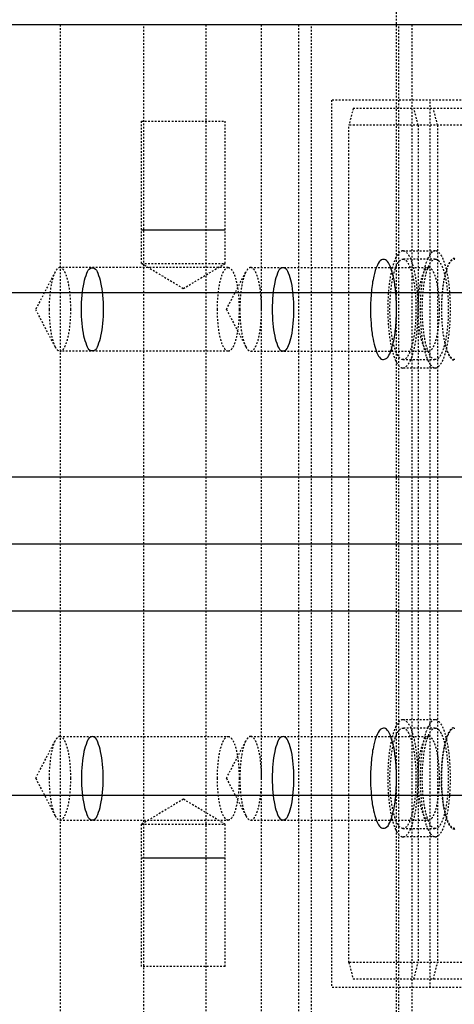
# Model space of a CAD drawing. Header units: millimetres. Extents: x -24622 to 2314, y -1603 to 2287.
# Tile 178 of 236: x 158 to 184, y 1407 to 1466. Entities that reach past the tile are written whole.
import ezdxf
from ezdxf.lldxf.tags import DXFTag

# ---------------------------------------------------------------- set-up
doc = ezdxf.new("R2010")
doc.units = ezdxf.units.MM
doc.linetypes.add('HIDDEN', pattern=[0.2, 0.1, -0.1])
doc.layers.add('DEFAULT_2', color=8, linetype='HIDDEN')
tags = doc.linetypes.add('CENTER', pattern=[2, 1.25, -0.25, 0.25, -0.25]).pattern_tags.tags
tags[10:11] = [DXFTag(74, 4), DXFTag(75, 0), DXFTag(340, '0'), DXFTag(46, 1.0), DXFTag(50, 0.0), DXFTag(44, 0.0), DXFTag(45, 0.0)]
tags[8:9] = [DXFTag(74, 4), DXFTag(75, 0), DXFTag(340, '0'), DXFTag(46, 1.0), DXFTag(50, 0.0), DXFTag(44, 0.0), DXFTag(45, 0.0)]
tags[6:7] = [DXFTag(74, 4), DXFTag(75, 0), DXFTag(340, '0'), DXFTag(46, 1.0), DXFTag(50, 0.0), DXFTag(44, 0.0), DXFTag(45, 0.0)]
tags[4:5] = [DXFTag(74, 4), DXFTag(75, 0), DXFTag(340, '0'), DXFTag(46, 1.0), DXFTag(50, 0.0), DXFTag(44, 0.0), DXFTag(45, 0.0)]
doc.dimstyles.new('副本 22', dxfattribs={"dimtxt": 24, "dimasz": 12, "dimexe": 2.1, "dimexo": 2.7, "dimgap": 2, "dimtad": 0, "dimtxsty": 'Standard', "dimblk": 'OPEN30', "dimcen": 0, "dimclrd": 5, "dimclre": 3, "dimclrt": 256, "dimadec": 0, "dimazin": 2, "dimtm": 1e-09, "dimtfac": 0.6, "dimtofl": 0, "dimtmove": 0, "dimatfit": 3, "dimldrblk": 'OPEN30', "dimfxl": 0, "dimtolj": 1, "dimarcsym": 0})

# ---------------------------------------------------------------- blocks, each defined once
blk = doc.blocks.new('_Open30')
at = {"color": 0, "linetype": 'ByBlock', "lineweight": -2}
for p, q in [((-1, 0.2679), (0, 0)), ((0, 0), (-1, -0.2679)), ((0, 0), (-1, 0))]:
    blk.add_line(p, q, dxfattribs=at)
blk = doc.blocks.new('*D130')
at = {"color": 3, "linetype": 'ByBlock', "lineweight": -2}
for p, q in [((-68.976, 1416.715), (-68.976, 1249.472)), ((281.024, 1416.715), (281.024, 1249.472))]:
    blk.add_line(p, q, dxfattribs=at)
at = {"color": 5, "linetype": 'ByBlock', "lineweight": -2}
for p, q in [((-56.976, 1251.572), (74.024, 1251.572)), ((269.024, 1251.572), (138.024, 1251.572))]:
    blk.add_line(p, q, dxfattribs=at)
at = {"layer": 'Defpoints', "color": 0, "linetype": 'ByBlock'}
for p in [(-68.976, 1419.415), (281.024, 1419.415), (281.024, 1251.572)]:
    blk.add_point(p, dxfattribs=at)
at = {"color": 5, "linetype": 'ByBlock', "lineweight": -2, "xscale": 12, "yscale": 12, "zscale": 12, "rotation": 180}
blk.add_blockref('_Open30', (-68.976, 1251.572), dxfattribs=at)
at = {"color": 5, "linetype": 'ByBlock', "lineweight": -2, "xscale": 12, "yscale": 12, "zscale": 12}
blk.add_blockref('_Open30', (281.024, 1251.572), dxfattribs=at)
at = {"linetype": 'ByBlock', "insert": (106.024, 1251.572), "char_height": 24, "attachment_point": 5}
blk.add_mtext('\\A1;350', dxfattribs=at)

msp = doc.modelspace()

# ---------------------------------------------------------------- linework, layer by layer
at = {"color": 7, "linetype": 'Continuous'}
for p, q in [((213.29, 1465.415), (19.29, 1465.415)), ((165.148, 1453.165), (170.148, 1453.165)), ((-68.976, 1449.415), (281.024, 1449.415)), ((-68.976, 1438.415), (281.024, 1438.415)), ((-68.976, 1430.415), (281.024, 1430.415)), ((-68.976, 1419.415), (281.024, 1419.415)), ((165.148, 1415.665), (170.148, 1415.665))]:
    msp.add_line(p, q, dxfattribs=at)
at = {"color": 1, "linetype": 'CENTER', "ltscale": 71.12}
msp.add_line((-68.976, 1434.415), (281.024, 1434.415), dxfattribs=at)
at = {"color": 7, "linetype": 'Continuous'}
for points, start_tangent, end_tangent in [([(180.374, 1448.415), (180.344, 1449.235), (180.251, 1450.033), (180.12, 1450.634), (179.931, 1451.125), (179.714, 1451.382), (179.474, 1451.377), (179.231, 1451.061), (179.016, 1450.403), (178.873, 1449.491), (178.821, 1448.415)], (0, 1), (0, -1)), ([(161.564, 1448.415), (161.602, 1449.258), (161.714, 1450.016), (161.886, 1450.578), (162.098, 1450.877), (162.324, 1450.877), (162.536, 1450.577), (162.708, 1450.014), (162.82, 1449.256), (162.858, 1448.415)], (0.000803, 1), (0.000679, -1)), ([(174.246, 1448.415), (174.208, 1449.261), (174.096, 1450.018), (173.923, 1450.579), (173.711, 1450.877), (173.486, 1450.877), (173.274, 1450.578), (173.102, 1450.016), (172.99, 1449.26), (172.952, 1448.415)], (-0.001255, 0.999999), (-0.001138, -0.999999)), ([(162.858, 1448.415), (162.82, 1447.573), (162.708, 1446.815), (162.535, 1446.253), (162.323, 1445.954), (162.098, 1445.954), (161.886, 1446.254), (161.713, 1446.816), (161.601, 1447.575), (161.564, 1448.415)], (-0.000803, -1), (-0.000679, 1)), ([(172.952, 1448.415), (172.99, 1447.57), (173.102, 1446.813), (173.275, 1446.252), (173.486, 1445.954), (173.712, 1445.954), (173.924, 1446.253), (174.096, 1446.814), (174.208, 1447.571), (174.246, 1448.415)], (0.001255, -0.999999), (0.001138, 0.999999)), ([(178.821, 1448.415), (178.851, 1447.596), (178.944, 1446.798), (179.075, 1446.197), (179.264, 1445.706), (179.481, 1445.449), (179.721, 1445.453), (179.964, 1445.77), (180.179, 1446.428), (180.322, 1447.34), (180.374, 1448.415)], (0, -1), (0, 1)), ([(180.374, 1420.415), (180.344, 1421.235), (180.251, 1422.033), (180.12, 1422.634), (179.931, 1423.125), (179.714, 1423.382), (179.474, 1423.377), (179.231, 1423.061), (179.016, 1422.403), (178.873, 1421.491), (178.821, 1420.415)], (0, 1), (0, -1)), ([(162.858, 1420.415), (162.82, 1421.258), (162.708, 1422.016), (162.535, 1422.578), (162.323, 1422.877), (162.098, 1422.877), (161.886, 1422.577), (161.713, 1422.014), (161.601, 1421.256), (161.564, 1420.415)], (-0.000803, 1), (-0.000679, -1)), ([(174.246, 1420.415), (174.208, 1421.261), (174.096, 1422.018), (173.923, 1422.579), (173.711, 1422.877), (173.486, 1422.877), (173.274, 1422.578), (173.102, 1422.016), (172.99, 1421.26), (172.952, 1420.415)], (-0.001255, 0.999999), (-0.001138, -0.999999)), ([(161.564, 1420.415), (161.602, 1419.573), (161.714, 1418.815), (161.886, 1418.253), (162.098, 1417.954), (162.324, 1417.954), (162.536, 1418.254), (162.708, 1418.816), (162.82, 1419.575), (162.858, 1420.415)], (0.000803, -1), (0.000679, 1)), ([(172.952, 1420.415), (172.99, 1419.57), (173.102, 1418.813), (173.275, 1418.252), (173.486, 1417.954), (173.712, 1417.954), (173.924, 1418.253), (174.096, 1418.814), (174.208, 1419.571), (174.246, 1420.415)], (0.001255, -0.999999), (0.001138, 0.999999)), ([(178.821, 1420.415), (178.851, 1419.596), (178.944, 1418.798), (179.075, 1418.197), (179.264, 1417.706), (179.481, 1417.449), (179.721, 1417.453), (179.964, 1417.77), (180.179, 1418.428), (180.322, 1419.34), (180.374, 1420.415)], (0, -1), (0, 1))]:
    msp.add_spline(points, degree=3, dxfattribs=dict(at, start_tangent=start_tangent, end_tangent=end_tangent))
at = {"layer": 'DEFAULT_2', "color": 8, "linetype": 'HIDDEN'}
for p, q in [((180.36, 1468.165), (180.36, 1400.665)), ((160.29, 1465.415), (160.29, 1403.415)), ((165.29, 1403.415), (165.29, 1465.415)), ((168.996, 1465.415), (168.996, 1403.415)), ((172.29, 1465.415), (172.29, 1403.415)), ((174.514, 1465.415), (174.514, 1403.415)), ((175.29, 1403.415), (175.29, 1465.415)), ((180.514, 1403.415), (180.514, 1465.415)), ((181.29, 1465.415), (181.29, 1403.415)), ((208.024, 1460.915), (176.492, 1460.915)), ((176.492, 1460.915), (176.492, 1407.915)), ((182.387, 1407.915), (182.387, 1460.915)), ((177.786, 1460.415), (177.527, 1459.415)), ((213.29, 1460.415), (177.786, 1460.415)), ((181.668, 1459.415), (181.409, 1460.415)), ((182.827, 1459.415), (182.568, 1460.415)), ((165.148, 1459.665), (170.148, 1459.665)), ((165.148, 1451.165), (165.148, 1459.665)), ((170.148, 1451.165), (170.148, 1459.665)), ((190.074, 1459.415), (177.527, 1459.415)), ((177.527, 1409.415), (177.527, 1459.415)), ((181.668, 1459.415), (181.668, 1409.415)), ((182.827, 1459.415), (182.827, 1409.415)), ((180.757, 1451.915), (182.688, 1451.915)), ((165.148, 1451.165), (170.148, 1451.165)), ((165.148, 1451.165), (167.648, 1449.663)), ((167.648, 1449.663), (170.148, 1451.165)), ((182.688, 1451.415), (180.757, 1451.415)), ((182.237, 1451.449), (182.156, 1451.247)), ((159.99, 1450.653), (158.828, 1448.415)), ((170.325, 1450.915), (160.279, 1450.915)), ((170.216, 1448.415), (171.378, 1450.653)), ((171.667, 1450.915), (182.292, 1450.915)), ((159.99, 1446.178), (158.828, 1448.415)), ((170.216, 1448.415), (171.378, 1446.178)), ((170.325, 1445.915), (160.279, 1445.915)), ((171.667, 1445.915), (182.292, 1445.915)), ((180.757, 1445.415), (182.688, 1445.415)), ((182.156, 1445.584), (182.237, 1445.382)), ((182.688, 1444.915), (180.757, 1444.915)), ((180.757, 1423.915), (182.688, 1423.915)), ((182.688, 1423.415), (180.757, 1423.415)), ((182.237, 1423.449), (182.156, 1423.247)), ((158.828, 1420.415), (159.99, 1422.653)), ((160.279, 1422.915), (170.325, 1422.915)), ((170.216, 1420.415), (171.378, 1422.653)), ((171.667, 1422.915), (182.292, 1422.915)), ((158.828, 1420.415), (159.99, 1418.178)), ((170.216, 1420.415), (171.378, 1418.178)), ((167.648, 1419.168), (165.148, 1417.665)), ((170.148, 1417.665), (167.648, 1419.168)), ((160.279, 1417.915), (170.325, 1417.915)), ((165.148, 1417.665), (170.148, 1417.665)), ((165.148, 1409.165), (165.148, 1417.665)), ((170.148, 1409.165), (170.148, 1417.665)), ((171.667, 1417.915), (182.292, 1417.915)), ((180.757, 1417.415), (182.688, 1417.415)), ((182.156, 1417.584), (182.237, 1417.382)), ((182.688, 1416.915), (180.757, 1416.915)), ((190.074, 1409.415), (177.527, 1409.415)), ((177.527, 1409.415), (177.786, 1408.415)), ((181.409, 1408.415), (181.668, 1409.415)), ((182.568, 1408.415), (182.827, 1409.415)), ((170.148, 1409.165), (165.148, 1409.165)), ((213.29, 1408.415), (177.786, 1408.415)), ((208.024, 1407.915), (176.492, 1407.915))]:
    msp.add_line(p, q, dxfattribs=at)
for points, start_tangent, end_tangent in [([(180.757, 1451.915), (180.41, 1451.649), (180.253, 1451.326), (180.116, 1450.89), (180.003, 1450.36), (179.92, 1449.755), (179.851, 1448.415), (179.92, 1447.076), (180.003, 1446.471), (180.116, 1445.941), (180.253, 1445.505), (180.41, 1445.182), (180.757, 1444.915)], (-1, 0), (1, 0)), ([(180.757, 1444.915), (181.103, 1445.182), (181.26, 1445.505), (181.397, 1445.941), (181.51, 1446.471), (181.594, 1447.076), (181.662, 1448.415), (181.594, 1449.755), (181.51, 1450.36), (181.397, 1450.89), (181.26, 1451.326), (181.103, 1451.649), (180.757, 1451.915)], (1, 0), (-1, 0)), ([(182.688, 1451.915), (182.611, 1451.903), (182.385, 1451.714)], (-1, 0), (-0.589206, -0.807983)), ([(182.688, 1444.915), (183.035, 1445.182), (183.192, 1445.505), (183.329, 1445.941), (183.442, 1446.471), (183.525, 1447.076), (183.594, 1448.415), (183.525, 1449.755), (183.442, 1450.36), (183.329, 1450.89), (183.192, 1451.326), (183.035, 1451.649), (182.688, 1451.915)], (1, 0), (-1, 0)), ([(180.757, 1445.415), (180.459, 1445.644), (180.325, 1445.921), (180.208, 1446.294), (180.111, 1446.749), (180.039, 1447.267), (179.98, 1448.415), (180.039, 1449.563), (180.111, 1450.082), (180.208, 1450.537), (180.325, 1450.91), (180.459, 1451.187), (180.757, 1451.415)], (-1, 0), (1, 0)), ([(180.757, 1451.415), (181.054, 1451.187), (181.188, 1450.91), (181.306, 1450.537), (181.402, 1450.082), (181.474, 1449.563), (181.533, 1448.415), (181.474, 1447.267), (181.402, 1446.749), (181.306, 1446.294), (181.188, 1445.921), (181.054, 1445.644), (180.757, 1445.415)], (1, 0), (-1, 0)), ([(182.156, 1451.247), (182, 1450.688), (181.881, 1450.004), (181.783, 1448.415), (181.881, 1446.827), (182, 1446.142), (182.156, 1445.584)], (-0.33547, -0.942051), (0.33547, -0.942051)), ([(182.688, 1445.415), (182.391, 1445.644), (182.257, 1445.921), (182.139, 1446.294), (182.043, 1446.749), (181.971, 1447.267), (181.912, 1448.415), (181.971, 1449.563), (182.043, 1450.082), (182.139, 1450.537), (182.257, 1450.91), (182.391, 1451.187), (182.688, 1451.415)], (-1, 0), (1, 0)), ([(182.385, 1451.714), (182.347, 1451.657), (182.237, 1451.449)], (-0.589206, -0.807983), (-0.410164, -0.912012)), ([(182.688, 1451.415), (182.986, 1451.187), (183.12, 1450.91), (183.237, 1450.537), (183.334, 1450.082), (183.406, 1449.563), (183.465, 1448.415), (183.406, 1447.267), (183.334, 1446.749), (183.237, 1446.294), (183.12, 1445.921), (182.986, 1445.644), (182.688, 1445.415)], (1, 0), (-1, 0)), ([(183.848, 1451.465), (183.545, 1451.233), (183.409, 1450.951), (183.289, 1450.572), (183.191, 1450.11), (183.118, 1449.583), (183.058, 1448.415), (183.118, 1447.248), (183.191, 1446.721), (183.289, 1446.259), (183.409, 1445.879), (183.545, 1445.598), (183.848, 1445.365)], (-1, 0), (1, 0)), ([(183.848, 1445.415), (183.55, 1445.644), (183.416, 1445.921), (183.299, 1446.294), (183.202, 1446.749), (183.13, 1447.267), (183.071, 1448.415), (183.13, 1449.563), (183.202, 1450.082), (183.299, 1450.537), (183.416, 1450.91), (183.55, 1451.187), (183.848, 1451.415)], (-1, 0), (1, 0)), ([(159.991, 1450.654), (159.843, 1450.264), (159.729, 1449.733), (159.632, 1448.415)], (-0.461894, -0.886935), (0, -1)), ([(160.281, 1450.915), (160.206, 1450.899), (160.096, 1450.813), (159.991, 1450.654)], (-0.999958, 0.009178), (-0.461894, -0.886935)), ([(160.926, 1448.415), (160.877, 1449.371), (160.817, 1449.802), (160.737, 1450.181), (160.639, 1450.492), (160.528, 1450.723), (160.281, 1450.915)], (0, 1), (-0.999958, 0.009178)), ([(169.678, 1448.415), (169.727, 1449.372), (169.787, 1449.804), (169.867, 1450.183), (169.965, 1450.494), (170.077, 1450.725), (170.325, 1450.915)], (0, 1), (1, -0.000001)), ([(170.325, 1450.915), (170.572, 1450.725), (170.684, 1450.494), (170.782, 1450.183), (170.863, 1449.804), (170.922, 1449.372), (170.972, 1448.415)], (1, -0.000001), (0, -1)), ([(171.379, 1450.654), (171.231, 1450.264), (171.117, 1449.733), (171.02, 1448.415)], (-0.461894, -0.886935), (0, -1)), ([(171.669, 1450.915), (171.594, 1450.899), (171.484, 1450.813), (171.379, 1450.654)], (-0.999958, 0.009178), (-0.461894, -0.886935)), ([(172.314, 1448.415), (172.265, 1449.371), (172.205, 1449.802), (172.125, 1450.181), (172.027, 1450.492), (171.916, 1450.723), (171.669, 1450.915)], (0, 1), (-0.999958, 0.009178)), ([(182.292, 1450.915), (182.045, 1450.725), (181.933, 1450.494), (181.835, 1450.183), (181.754, 1449.804), (181.694, 1449.372), (181.645, 1448.415)], (-1, 0), (0, -1)), ([(182.939, 1448.415), (182.89, 1449.372), (182.83, 1449.804), (182.75, 1450.183), (182.652, 1450.494), (182.54, 1450.725), (182.292, 1450.915)], (0, 1), (-1, 0)), ([(159.632, 1448.415), (159.729, 1447.1), (159.843, 1446.568), (159.99, 1446.178)], (0, -1), (0.460782, -0.887514)), ([(160.277, 1445.916), (160.525, 1446.104), (160.637, 1446.334), (160.736, 1446.645), (160.817, 1447.024), (160.877, 1447.457), (160.926, 1448.415)], (0.999958, -0.009178), (0, 1)), ([(170.325, 1445.916), (170.077, 1446.106), (169.965, 1446.337), (169.867, 1446.648), (169.787, 1447.026), (169.727, 1447.459), (169.678, 1448.415)], (-1, -0.000001), (0, 1)), ([(170.972, 1448.415), (170.922, 1447.459), (170.863, 1447.026), (170.782, 1446.648), (170.684, 1446.337), (170.572, 1446.106), (170.325, 1445.916)], (0, -1), (-1, -0.000001)), ([(171.02, 1448.415), (171.117, 1447.1), (171.231, 1446.568), (171.378, 1446.178)], (0, -1), (0.460782, -0.887514)), ([(171.665, 1445.916), (171.913, 1446.104), (172.026, 1446.334), (172.124, 1446.645), (172.205, 1447.024), (172.265, 1447.457), (172.314, 1448.415)], (0.999958, -0.009178), (0, 1)), ([(181.645, 1448.415), (181.694, 1447.459), (181.754, 1447.026), (181.835, 1446.648), (181.933, 1446.337), (182.045, 1446.106), (182.292, 1445.916)], (0, -1), (1, 0)), ([(182.292, 1445.916), (182.54, 1446.106), (182.652, 1446.337), (182.75, 1446.648), (182.83, 1447.026), (182.89, 1447.459), (182.939, 1448.415)], (1, 0), (0, 1)), ([(159.99, 1446.178), (160.059, 1446.065), (160.277, 1445.916)], (0.460782, -0.887514), (0.999958, -0.009178)), ([(171.378, 1446.178), (171.447, 1446.065), (171.665, 1445.916)], (0.460782, -0.887514), (0.999958, -0.009178)), ([(182.237, 1445.382), (182.273, 1445.306), (182.385, 1445.117)], (0.410164, -0.912012), (0.589206, -0.807983)), ([(182.385, 1445.117), (182.459, 1445.029), (182.688, 1444.915)], (0.589206, -0.807983), (1, 0)), ([(180.757, 1423.915), (180.41, 1423.649), (180.253, 1423.326), (180.116, 1422.89), (180.003, 1422.36), (179.92, 1421.755), (179.851, 1420.415), (179.92, 1419.076), (180.003, 1418.471), (180.116, 1417.941), (180.253, 1417.505), (180.41, 1417.182), (180.757, 1416.915)], (-1, 0), (1, 0)), ([(180.757, 1416.915), (181.103, 1417.182), (181.26, 1417.505), (181.397, 1417.941), (181.51, 1418.471), (181.594, 1419.076), (181.662, 1420.415), (181.594, 1421.755), (181.51, 1422.36), (181.397, 1422.89), (181.26, 1423.326), (181.103, 1423.649), (180.757, 1423.915)], (1, 0), (-1, 0)), ([(182.385, 1423.714), (182.347, 1423.657), (182.237, 1423.449)], (-0.589206, -0.807983), (-0.410164, -0.912012)), ([(182.688, 1423.915), (182.611, 1423.903), (182.385, 1423.714)], (-1, 0), (-0.589206, -0.807983)), ([(182.688, 1416.915), (183.035, 1417.182), (183.192, 1417.505), (183.329, 1417.941), (183.442, 1418.471), (183.525, 1419.076), (183.594, 1420.415), (183.525, 1421.755), (183.442, 1422.36), (183.329, 1422.89), (183.192, 1423.326), (183.035, 1423.649), (182.688, 1423.915)], (1, 0), (-1, 0)), ([(180.757, 1417.415), (180.459, 1417.644), (180.325, 1417.921), (180.208, 1418.294), (180.111, 1418.749), (180.039, 1419.267), (179.98, 1420.415), (180.039, 1421.563), (180.111, 1422.082), (180.208, 1422.537), (180.325, 1422.91), (180.459, 1423.187), (180.757, 1423.415)], (-1, 0), (1, 0)), ([(180.757, 1423.415), (181.054, 1423.187), (181.188, 1422.91), (181.306, 1422.537), (181.402, 1422.082), (181.474, 1421.563), (181.533, 1420.415), (181.474, 1419.267), (181.402, 1418.749), (181.306, 1418.294), (181.188, 1417.921), (181.054, 1417.644), (180.757, 1417.415)], (1, 0), (-1, 0)), ([(182.156, 1423.247), (182, 1422.688), (181.881, 1422.004), (181.783, 1420.415), (181.881, 1418.827), (182, 1418.142), (182.156, 1417.584)], (-0.33547, -0.942051), (0.33547, -0.942051)), ([(182.688, 1417.415), (182.391, 1417.644), (182.257, 1417.921), (182.139, 1418.294), (182.043, 1418.749), (181.971, 1419.267), (181.912, 1420.415), (181.971, 1421.563), (182.043, 1422.082), (182.139, 1422.537), (182.257, 1422.91), (182.391, 1423.187), (182.688, 1423.415)], (-1, 0), (1, 0)), ([(182.688, 1423.415), (182.986, 1423.187), (183.12, 1422.91), (183.237, 1422.537), (183.334, 1422.082), (183.406, 1421.563), (183.465, 1420.415), (183.406, 1419.267), (183.334, 1418.749), (183.237, 1418.294), (183.12, 1417.921), (182.986, 1417.644), (182.688, 1417.415)], (1, 0), (-1, 0)), ([(183.848, 1417.365), (183.545, 1417.598), (183.409, 1417.879), (183.289, 1418.259), (183.191, 1418.721), (183.118, 1419.248), (183.058, 1420.415), (183.118, 1421.583), (183.191, 1422.11), (183.289, 1422.572), (183.409, 1422.951), (183.545, 1423.233), (183.848, 1423.465)], (-1, 0), (1, 0)), ([(183.848, 1417.415), (183.55, 1417.644), (183.416, 1417.921), (183.299, 1418.294), (183.202, 1418.749), (183.13, 1419.267), (183.071, 1420.415), (183.13, 1421.563), (183.202, 1422.082), (183.299, 1422.537), (183.416, 1422.91), (183.55, 1423.187), (183.848, 1423.415)], (-1, 0), (1, 0)), ([(159.991, 1422.654), (159.843, 1422.264), (159.729, 1421.733), (159.632, 1420.415)], (-0.461894, -0.886935), (0, -1)), ([(160.281, 1422.915), (160.206, 1422.899), (160.096, 1422.813), (159.991, 1422.654)], (-0.999958, 0.009178), (-0.461894, -0.886935)), ([(160.926, 1420.415), (160.877, 1421.371), (160.817, 1421.802), (160.737, 1422.181), (160.639, 1422.492), (160.528, 1422.723), (160.281, 1422.915)], (0, 1), (-0.999958, 0.009178)), ([(169.678, 1420.415), (169.727, 1421.372), (169.787, 1421.804), (169.867, 1422.183), (169.965, 1422.494), (170.077, 1422.725), (170.325, 1422.915)], (0, 1), (1, -0.000001)), ([(170.325, 1422.915), (170.572, 1422.725), (170.684, 1422.494), (170.782, 1422.183), (170.863, 1421.804), (170.922, 1421.372), (170.972, 1420.415)], (1, -0.000001), (0, -1)), ([(171.379, 1422.654), (171.231, 1422.264), (171.117, 1421.733), (171.02, 1420.415)], (-0.461894, -0.886935), (0, -1)), ([(171.669, 1422.915), (171.594, 1422.899), (171.484, 1422.813), (171.379, 1422.654)], (-0.999958, 0.009178), (-0.461894, -0.886935)), ([(172.314, 1420.415), (172.265, 1421.371), (172.205, 1421.802), (172.125, 1422.181), (172.027, 1422.492), (171.916, 1422.723), (171.669, 1422.915)], (0, 1), (-0.999958, 0.009178)), ([(182.292, 1422.915), (182.045, 1422.725), (181.933, 1422.494), (181.835, 1422.183), (181.754, 1421.804), (181.694, 1421.372), (181.645, 1420.415)], (-1, 0), (0, -1)), ([(182.939, 1420.415), (182.89, 1421.372), (182.83, 1421.804), (182.75, 1422.183), (182.652, 1422.494), (182.54, 1422.725), (182.292, 1422.915)], (0, 1), (-1, 0)), ([(159.632, 1420.415), (159.729, 1419.1), (159.843, 1418.568), (159.99, 1418.178)], (0, -1), (0.460782, -0.887514)), ([(160.277, 1417.916), (160.525, 1418.104), (160.637, 1418.334), (160.736, 1418.645), (160.817, 1419.024), (160.877, 1419.457), (160.926, 1420.415)], (0.999958, -0.009178), (0, 1)), ([(170.325, 1417.916), (170.077, 1418.106), (169.965, 1418.337), (169.867, 1418.648), (169.787, 1419.026), (169.727, 1419.459), (169.678, 1420.415)], (-1, -0.000001), (0, 1)), ([(170.972, 1420.415), (170.922, 1419.459), (170.863, 1419.026), (170.782, 1418.648), (170.684, 1418.337), (170.572, 1418.106), (170.325, 1417.916)], (0, -1), (-1, -0.000001)), ([(171.02, 1420.415), (171.117, 1419.1), (171.231, 1418.568), (171.378, 1418.178)], (0, -1), (0.460782, -0.887514)), ([(171.665, 1417.916), (171.913, 1418.104), (172.026, 1418.334), (172.124, 1418.645), (172.205, 1419.024), (172.265, 1419.457), (172.314, 1420.415)], (0.999958, -0.009178), (0, 1)), ([(181.645, 1420.415), (181.694, 1419.459), (181.754, 1419.026), (181.835, 1418.648), (181.933, 1418.337), (182.045, 1418.106), (182.292, 1417.916)], (0, -1), (1, 0)), ([(182.292, 1417.916), (182.54, 1418.106), (182.652, 1418.337), (182.75, 1418.648), (182.83, 1419.026), (182.89, 1419.459), (182.939, 1420.415)], (1, 0), (0, 1)), ([(159.99, 1418.178), (160.059, 1418.065), (160.277, 1417.916)], (0.460782, -0.887514), (0.999958, -0.009178)), ([(171.378, 1418.178), (171.447, 1418.065), (171.665, 1417.916)], (0.460782, -0.887514), (0.999958, -0.009178)), ([(182.237, 1417.382), (182.273, 1417.306), (182.385, 1417.117)], (0.410164, -0.912012), (0.589206, -0.807983)), ([(182.385, 1417.117), (182.459, 1417.029), (182.688, 1416.915)], (0.589206, -0.807983), (1, 0))]:
    msp.add_spline(points, degree=3, dxfattribs=dict(at, start_tangent=start_tangent, end_tangent=end_tangent))

# ---------------------------------------------------------------- dimensions: what is measured, and where the dimension line sits
at = {"color": 5, "linetype": 'ByBlock'}
dim = msp.add_linear_dim(base=(281.024, 1251.572), p1=(-68.976, 1419.415), p2=(281.024, 1419.415), angle=180, dimstyle='副本 22', dxfattribs=at)
dim.commit()
dim.dimension.update_dxf_attribs({"geometry": '*D130', "text_midpoint": (106.024, 1251.572)})

doc.saveas('drawing.dxf')
